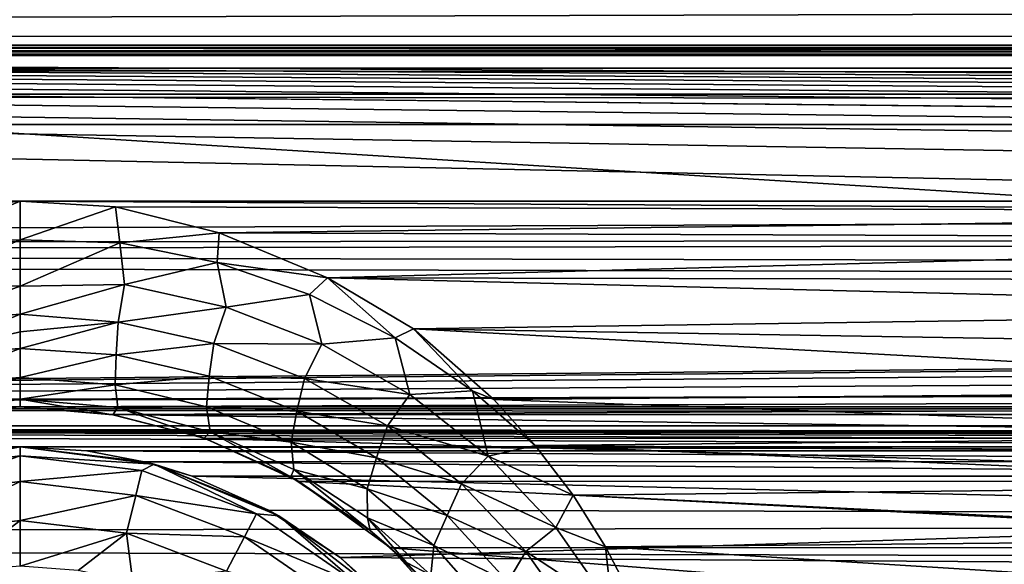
# Model space of a CAD drawing. Header units: metres. Extents: x -95 to 103, y -12 to 12.
# Tile 96 of 256: x -79.2 to -76.73, y 8.14 to 9.51. Entities that reach past the tile are written whole.
import ezdxf

# ---------------------------------------------------------------- set-up
doc = ezdxf.new("R2010")
doc.units = ezdxf.units.M
doc.layers.add('solid_P74500', color=7, linetype='CONTINUOUS')
doc.layers.add('solid_P74500_01', color=7, linetype='CONTINUOUS')

msp = doc.modelspace()

# ---------------------------------------------------------------- linework, layer by layer
at = {"layer": 'solid_P74500'}
for points in [[(92.5, 10.0152, -7.478519), (-94.018356, 9.477332, -8.150471), (-94.018356, 10.085306, -7.38489)], [(92.5, 10.0152, -7.478519), (92.5, 9.409225, -8.228889), (-94.018356, 9.477332, -8.150471)], [(92.5, 9.169497, 8.495161), (92.5, 9.793223, 7.7681), (-94.018356, 9.577682, 8.03231)], [(-12.2, 5.05, 0.5), (-11.7, 9.776363, 0.5), (-88, 9.776363, 0.5)], [(-12.2, 5.05, 0.5), (-88, 9.776363, 0.5), (-88, 5.05, 0.5)], [(92.5, 9.169497, 8.495161), (-94.018356, 9.577682, 8.03231), (-94.018356, 8.920666, 8.756239)], [(-86.199997, 9.423205, -4.3), (-87.224998, 9.55, -4.3), (-12.775, 9.55, -4.3)], [(-86.199997, 9.423205, -4.3), (-12.775, 9.55, -4.3), (-13.8, 9.423205, -4.3)], [(-74.200005, 9.057376, -8.614751), (-79.200005, 9.057376, -8.614751), (-94.018356, 9.477332, -8.150471)], [(-84.200005, 9.057376, -8.614751), (-94.018356, 9.477332, -8.150471), (-79.200005, 9.057376, -8.614751)], [(-69.200005, 9.057376, -8.614751), (-74.200005, 9.057376, -8.614751), (-94.018356, 9.477332, -8.150471)], [(-64.200005, 9.057376, -8.614751), (-69.200005, 9.057376, -8.614751), (-94.018356, 9.477332, -8.150471)], [(-59.200005, 9.057376, -8.614751), (-64.200005, 9.057376, -8.614751), (-94.018356, 9.477332, -8.150471)], [(-54.200005, 9.057376, -8.614751), (-59.200005, 9.057376, -8.614751), (-94.018356, 9.477332, -8.150471)], [(-49.200005, 9.057376, -8.614751), (-54.200005, 9.057376, -8.614751), (-94.018356, 9.477332, -8.150471)], [(-44.200005, 9.057376, -8.614751), (-49.200005, 9.057376, -8.614751), (-94.018356, 9.477332, -8.150471)], [(-39.200005, 9.057376, -8.614751), (-44.200005, 9.057376, -8.614751), (-94.018356, 9.477332, -8.150471)], [(-34.200005, 9.057376, -8.614751), (-39.200005, 9.057376, -8.614751), (-94.018356, 9.477332, -8.150471)], [(-29.200006, 9.057376, -8.614751), (-34.200005, 9.057376, -8.614751), (-94.018356, 9.477332, -8.150471)], [(-24.200006, 9.057376, -8.614751), (-29.200006, 9.057376, -8.614751), (-94.018356, 9.477332, -8.150471)], [(-19.200006, 9.057376, -8.614751), (-24.200006, 9.057376, -8.614751), (-94.018356, 9.477332, -8.150471)], [(-86.199997, 9.44173, -4.343083), (-13.8, 9.443185, -4.348236), (-13.8, 9.45, -4.4)], [(-86.199997, 9.45, -4.4), (-86.199997, 9.44173, -4.343083), (-13.8, 9.45, -4.4)], [(-86.199997, 9.45, -5), (-86.199997, 9.45, -4.4), (-13.8, 9.45, -4.4)], [(-13.8, 9.45, -5), (-86.199997, 9.45, -5), (-13.8, 9.45, -4.4)], [(-13.8, 9.434836, -5.076392), (-86.199997, 9.434776, -5.076537), (-86.199997, 9.45, -5)], [(-13.8, 9.434836, -5.076392), (-86.199997, 9.45, -5), (-13.8, 9.45, -5)], [(-13.8, 9.443185, -4.348236), (-86.199997, 9.423205, -4.3), (-13.8, 9.423205, -4.3)], [(-86.199997, 9.44173, -4.343083), (-86.199997, 9.423205, -4.3), (-13.8, 9.443185, -4.348236)], [(-13.8, 9.391477, -5.141366), (-86.199997, 9.434776, -5.076537), (-13.8, 9.434836, -5.076392)], [(-13.8, 9.391477, -5.141366), (-86.199997, 9.391366, -5.141477), (-86.199997, 9.434776, -5.076537)], [(-13.8, 9.391477, -5.141366), (-13.8, 9.326537, -5.184776), (-86.199997, 9.391366, -5.141477)], [(-13.8, 9.326537, -5.184776), (-86.199997, 9.326391, -5.184836), (-86.199997, 9.391366, -5.141477)], [(-13.8, 9.326537, -5.184776), (-13.8, 9.25, -5.2), (-86.199997, 9.326391, -5.184836)], [(-13.8, 9.25, -5.2), (-86.199997, 9.25, -5.2), (-86.199997, 9.326391, -5.184836)], [(-13.8, 9.25, -5.2), (-86.995445, 8.535221, -5.2), (-86.199997, 9.25, -5.2)], [(-13.8, 9.25, -5.2), (-13.566045, 9.214799, -5.2), (-86.995445, 8.535221, -5.2)], [(-13.566045, 9.214799, -5.2), (-13.35684, 9.115801, -5.2), (-86.995445, 8.535221, -5.2)], [(92.5, 8.487373, 9.175829), (92.5, 9.169497, 8.495161), (-94.018356, 8.920666, 8.756239)], [(-84.199997, 8.54, -7.701844), (92.5, 9.145422, -6.971025), (-92.5, 8.940191, -7.233159)], [(-74.199997, 8.54, -7.701844), (92.5, 9.145422, -6.971025), (-79.199997, 8.54, -7.701844)], [(-13.35684, 9.115801, -5.2), (-13.185196, 8.961563, -5.2), (-86.995445, 8.535221, -5.2)], [(-84.200005, 9.057376, -8.614751), (-79.200005, 9.057376, -8.614751), (-79.493057, 9.02928, -8.644195)], [(-79.451721, 8.951935, -8.698801), (-79.493057, 9.02928, -8.644195), (-79.200005, 9.057376, -8.614751)], [(-79.199982, 8.960335, -8.682782), (-79.451721, 8.951935, -8.698801), (-79.200005, 9.057376, -8.614751)], [(-74.493057, 9.02928, -8.644195), (-78.960747, 9.043484, -8.629334), (-79.200005, 9.057376, -8.614751)], [(-79.199982, 8.960335, -8.682782), (-79.200005, 9.057376, -8.614751), (-78.960747, 9.043484, -8.629334)], [(-74.200005, 9.057376, -8.614751), (-74.493057, 9.02928, -8.644195), (-79.200005, 9.057376, -8.614751)], [(-78.949501, 8.952705, -8.698201), (-79.199982, 8.960335, -8.682782), (-78.960747, 9.043484, -8.629334)], [(-74.493057, 9.02928, -8.644195), (-78.700356, 8.978143, -8.697296), (-78.960747, 9.043484, -8.629334)], [(-78.949501, 8.952705, -8.698201), (-78.960747, 9.043484, -8.629334), (-78.700356, 8.978143, -8.697296)], [(-74.493057, 9.02928, -8.644195), (-74.756615, 8.963315, -8.712577), (-78.700356, 8.978143, -8.697296)], [(-13.185196, 8.961563, -5.2), (-13.064476, 8.764095, -5.2), (-86.995445, 8.535221, -5.2)], [(-79.461746, 8.847548, -8.731838), (-79.451721, 8.951935, -8.698801), (-79.199982, 8.960335, -8.682782)], [(-79.199982, 8.960335, -8.682782), (-79.199966, 8.843924, -8.707972), (-79.461746, 8.847548, -8.731838)], [(-78.949501, 8.952705, -8.698201), (-79.199966, 8.843924, -8.707972), (-79.199982, 8.960335, -8.682782)], [(-78.949501, 8.952705, -8.698201), (-78.700356, 8.978143, -8.697296), (-78.705162, 8.903148, -8.754843)], [(-78.705162, 8.903148, -8.754843), (-78.700356, 8.978143, -8.697296), (-78.427826, 8.864437, -8.813158)], [(-74.756615, 8.963315, -8.712577), (-78.427826, 8.864437, -8.813158), (-78.700356, 8.978143, -8.697296)], [(-74.756615, 8.963315, -8.712577), (-74.99247, 8.857634, -8.819996), (-78.427826, 8.864437, -8.813158)], [(-78.949501, 8.952705, -8.698201), (-78.938171, 8.848036, -8.731714), (-79.199966, 8.843924, -8.707972)], [(-78.949501, 8.952705, -8.698201), (-78.705162, 8.903148, -8.754843), (-78.938171, 8.848036, -8.731714)], [(92.5, 8.487373, 9.175829), (-94.018356, 8.920666, 8.756239), (-94.018356, 8.209083, 9.426609)], [(-78.705162, 8.903148, -8.754843), (-78.682831, 8.790976, -8.803505), (-78.938171, 8.848036, -8.731714)], [(-78.705162, 8.903148, -8.754843), (-78.427826, 8.864437, -8.813158), (-78.473045, 8.822479, -8.843252)], [(-78.705162, 8.903148, -8.754843), (-78.473045, 8.822479, -8.843252), (-78.682831, 8.790976, -8.803505)], [(-78.473045, 8.822479, -8.843252), (-78.427826, 8.864437, -8.813158), (-78.257988, 8.713788, -8.956596)], [(-75.115219, 8.781263, -8.896033), (-78.21125, 8.735947, -8.940538), (-78.427826, 8.864437, -8.813158)], [(-78.257988, 8.713788, -8.956596), (-78.427826, 8.864437, -8.813158), (-78.21125, 8.735947, -8.940538)], [(-74.99247, 8.857634, -8.819996), (-75.115219, 8.781263, -8.896033), (-78.427826, 8.864437, -8.813158)], [(-79.446915, 8.752792, -8.725297), (-79.461746, 8.847548, -8.731838), (-79.199966, 8.843924, -8.707972)], [(-79.199966, 8.843924, -8.707972), (-79.199959, 8.772922, -8.700407), (-79.446915, 8.752792, -8.725297)], [(-78.938171, 8.848036, -8.731714), (-79.199959, 8.772922, -8.700407), (-79.199966, 8.843924, -8.707972)], [(-78.938171, 8.848036, -8.731714), (-78.953758, 8.752831, -8.725092), (-79.199959, 8.772922, -8.700407)], [(-78.938171, 8.848036, -8.731714), (-78.682831, 8.790976, -8.803505), (-78.953758, 8.752831, -8.725092)], [(-78.473045, 8.822479, -8.843252), (-78.441589, 8.697452, -8.914131), (-78.682831, 8.790976, -8.803505)], [(-78.473045, 8.822479, -8.843252), (-78.257988, 8.713788, -8.956596), (-78.441589, 8.697452, -8.914131)], [(-78.682831, 8.790976, -8.803505), (-78.713203, 8.699433, -8.797652), (-78.953758, 8.752831, -8.725092)], [(-78.682831, 8.790976, -8.803505), (-78.441589, 8.697452, -8.914131), (-78.713203, 8.699433, -8.797652)], [(-13.064476, 8.764095, -5.2), (-13.004552, 8.535221, -5.2), (-86.995445, 8.535221, -5.2)], [(-79.441643, 8.671274, -8.694287), (-79.446915, 8.752792, -8.725297), (-79.199959, 8.772922, -8.700407)], [(-79.199959, 8.728601, -8.686563), (-79.441643, 8.671274, -8.694287), (-79.199959, 8.772922, -8.700407)], [(-78.953758, 8.752831, -8.725092), (-79.199959, 8.728601, -8.686563), (-79.199959, 8.772922, -8.700407)], [(-75.115219, 8.781263, -8.896033), (-75.243202, 8.687765, -8.987366), (-78.21125, 8.735947, -8.940538)], [(-78.953758, 8.752831, -8.725092), (-79.199951, 8.687284, -8.666237), (-79.199959, 8.728601, -8.686563)], [(-78.959221, 8.671343, -8.694014), (-79.199951, 8.687284, -8.666237), (-78.953758, 8.752831, -8.725092)], [(-78.959221, 8.671343, -8.694014), (-78.953758, 8.752831, -8.725092), (-78.713203, 8.699433, -8.797652)], [(-79.199959, 8.728601, -8.686563), (-79.199951, 8.687284, -8.666237), (-79.441643, 8.671274, -8.694287)], [(-78.257988, 8.713788, -8.956596), (-78.220764, 8.57114, -9.053757), (-78.441589, 8.697452, -8.914131)], [(-78.257988, 8.713788, -8.956596), (-78.21125, 8.735947, -8.940538), (-78.06295, 8.580557, -9.088383)], [(-78.257988, 8.713788, -8.956596), (-78.06295, 8.580557, -9.088383), (-78.220764, 8.57114, -9.053757)], [(-75.366447, 8.581667, -9.088729), (-78.009827, 8.558819, -9.110249), (-78.21125, 8.735947, -8.940538)], [(-78.06295, 8.580557, -9.088383), (-78.21125, 8.735947, -8.940538), (-78.009827, 8.558819, -9.110249)], [(-75.243202, 8.687765, -8.987366), (-75.366447, 8.581667, -9.088729), (-78.21125, 8.735947, -8.940538)], [(-78.72506, 8.617503, -8.770029), (-78.959221, 8.671343, -8.694014), (-78.713203, 8.699433, -8.797652)], [(-78.72506, 8.617503, -8.770029), (-78.713203, 8.699433, -8.797652), (-78.485458, 8.611586, -8.909285)], [(-78.441589, 8.697452, -8.914131), (-78.485458, 8.611586, -8.909285), (-78.713203, 8.699433, -8.797652)], [(-78.441589, 8.697452, -8.914131), (-78.220764, 8.57114, -9.053757), (-78.485458, 8.611586, -8.909285)], [(-79.439163, 8.595643, -8.634041), (-79.441643, 8.671274, -8.694287), (-79.199951, 8.687284, -8.666237)], [(-79.199959, 8.614271, -8.605644), (-79.439163, 8.595643, -8.634041), (-79.199951, 8.687284, -8.666237)], [(-78.959221, 8.671343, -8.694014), (-79.199959, 8.614271, -8.605644), (-79.199951, 8.687284, -8.666237)], [(-78.961632, 8.595754, -8.633754), (-79.199959, 8.614271, -8.605644), (-78.959221, 8.671343, -8.694014)], [(-78.961632, 8.595754, -8.633754), (-78.959221, 8.671343, -8.694014), (-78.72506, 8.617503, -8.770029)], [(-79.445946, 8.538467, -8.544914), (-79.439163, 8.595643, -8.634041), (-79.199959, 8.614271, -8.605644)], [(-79.199966, 8.559706, -8.514988), (-79.445946, 8.538467, -8.544914), (-79.199959, 8.614271, -8.605644)], [(-78.961632, 8.595754, -8.633754), (-79.199966, 8.559706, -8.514988), (-79.199959, 8.614271, -8.605644)], [(-78.961632, 8.595754, -8.633754), (-78.72506, 8.617503, -8.770029), (-78.732178, 8.540157, -8.71243)], [(-78.732178, 8.540157, -8.71243), (-78.72506, 8.617503, -8.770029), (-78.504845, 8.529674, -8.886116)], [(-78.504845, 8.529674, -8.886116), (-78.72506, 8.617503, -8.770029), (-78.485458, 8.611586, -8.909285)], [(-78.961632, 8.595754, -8.633754), (-78.954803, 8.538644, -8.544617), (-79.199966, 8.559706, -8.514988)], [(-78.961632, 8.595754, -8.633754), (-78.732178, 8.540157, -8.71243), (-78.954803, 8.538644, -8.544617)], [(-78.504845, 8.529674, -8.886116), (-78.485458, 8.611586, -8.909285), (-78.276642, 8.492581, -9.04997)], [(-78.220764, 8.57114, -9.053757), (-78.276642, 8.492581, -9.04997), (-78.485458, 8.611586, -8.909285)], [(-78.220764, 8.57114, -9.053757), (-78.02417, 8.416284, -9.21362), (-78.276642, 8.492581, -9.04997)], [(-78.06295, 8.580557, -9.088383), (-78.02417, 8.416284, -9.21362), (-78.220764, 8.57114, -9.053757)], [(-78.06295, 8.580557, -9.088383), (-78.009827, 8.558819, -9.110249), (-77.906006, 8.443342, -9.217374)], [(-78.06295, 8.580557, -9.088383), (-77.906006, 8.443342, -9.217374), (-78.02417, 8.416284, -9.21362)], [(-75.366447, 8.581667, -9.088729), (-75.475739, 8.467224, -9.19544), (-78.009827, 8.558819, -9.110249)], [(-83.969208, 8.520817, -7.723062), (-79.199997, 8.54, -7.701844), (-84.199997, 8.54, -7.701844)], [(-83.969208, 8.520817, -7.723062), (-79.429855, 8.520978, -7.722884), (-79.199997, 8.54, -7.701844)], [(-79.199966, 8.559706, -8.514988), (-79.432388, 8.520578, -8.433332), (-79.445946, 8.538467, -8.544914)], [(-79.199966, 8.559706, -8.514988), (-79.199997, 8.54, -8.407997), (-79.432388, 8.520578, -8.433332)], [(-79.432388, 8.520578, -8.433332), (-79.199997, 8.54, -8.407997), (-79.429855, 8.520978, -7.722884)], [(-79.199997, 8.54, -8.407997), (-79.199997, 8.54, -7.701844), (-79.429855, 8.520978, -7.722884)], [(-78.967064, 8.520485, -8.43343), (-79.199997, 8.54, -8.407997), (-79.199966, 8.559706, -8.514988)], [(-74.199997, 8.54, -7.701844), (-79.199997, 8.54, -7.701844), (-78.969208, 8.520817, -7.723062)], [(-78.967064, 8.520485, -8.43343), (-78.969208, 8.520817, -7.723062), (-79.199997, 8.54, -7.701844)], [(-78.967064, 8.520485, -8.43343), (-79.199997, 8.54, -7.701844), (-79.199997, 8.54, -8.407997)], [(-78.954803, 8.538644, -8.544617), (-78.967064, 8.520485, -8.43343), (-79.199966, 8.559706, -8.514988)], [(-74.429855, 8.520978, -7.722884), (-74.199997, 8.54, -7.701844), (-78.969208, 8.520817, -7.723062)], [(-78.732178, 8.540157, -8.71243), (-78.722626, 8.477684, -8.627227), (-78.954803, 8.538644, -8.544617)], [(-78.732178, 8.540157, -8.71243), (-78.504845, 8.529674, -8.886116), (-78.519295, 8.451239, -8.831435)], [(-78.732178, 8.540157, -8.71243), (-78.519295, 8.451239, -8.831435), (-78.722626, 8.477684, -8.627227)], [(-75.475739, 8.467224, -9.19544), (-77.906006, 8.443342, -9.217374), (-78.009827, 8.558819, -9.110249)], [(-87, 8.49261, -5.204592), (-86.995445, 8.535221, -5.2), (-13, 8.492611, -5.204592)], [(-86.995445, 8.535221, -5.2), (-13.004552, 8.535221, -5.2), (-13, 8.492611, -5.204592)], [(-74.663185, 8.461158, -7.788376), (-74.429855, 8.520978, -7.722884), (-78.969208, 8.520817, -7.723062)], [(-74.663185, 8.461158, -7.788376), (-78.969208, 8.520817, -7.723062), (-78.73526, 8.460627, -7.788954)], [(-78.738144, 8.461623, -8.506862), (-78.73526, 8.460627, -7.788954), (-78.969208, 8.520817, -7.723062)], [(-78.738144, 8.461623, -8.506862), (-78.969208, 8.520817, -7.723062), (-78.967064, 8.520485, -8.43343)], [(-78.954803, 8.538644, -8.544617), (-78.738144, 8.461623, -8.506862), (-78.967064, 8.520485, -8.43343)], [(-78.954803, 8.538644, -8.544617), (-78.722626, 8.477684, -8.627227), (-78.738144, 8.461623, -8.506862)], [(-78.519295, 8.451239, -8.831435), (-78.504845, 8.529674, -8.886116), (-78.304352, 8.411588, -9.031435)], [(-78.304352, 8.411588, -9.031435), (-78.504845, 8.529674, -8.886116), (-78.276642, 8.492581, -9.04997)], [(-44.200001, 8.44, -5.224123), (-87, 8.49261, -5.204592), (-13, 8.492611, -5.204592)], [(-87, 8.49261, -5.204592), (-79.199997, 8.44, -5.224123), (-84.199997, 8.44, -5.224123)], [(-87, 8.49261, -5.204592), (-74.199997, 8.44, -5.224123), (-79.199997, 8.44, -5.224123)], [(-87, 8.49261, -5.204592), (-69.199997, 8.44, -5.224123), (-74.199997, 8.44, -5.224123)], [(-87, 8.49261, -5.204592), (-64.199997, 8.44, -5.224123), (-69.199997, 8.44, -5.224123)], [(-87, 8.49261, -5.204592), (-59.200001, 8.44, -5.224123), (-64.199997, 8.44, -5.224123)], [(-87, 8.49261, -5.204592), (-54.200001, 8.44, -5.224123), (-59.200001, 8.44, -5.224123)], [(-87, 8.49261, -5.204592), (-49.200001, 8.44, -5.224123), (-54.200001, 8.44, -5.224123)], [(-87, 8.49261, -5.204592), (-44.200001, 8.44, -5.224123), (-49.200001, 8.44, -5.224123)], [(-78.304352, 8.411588, -9.031435), (-78.276642, 8.492581, -9.04997), (-78.090515, 8.34636, -9.210852)], [(-78.02417, 8.416284, -9.21362), (-78.090515, 8.34636, -9.210852), (-78.276642, 8.492581, -9.04997)], [(92.5, 7.752533, 9.805175), (92.5, 8.487373, 9.175829), (-94.018356, 8.209083, 9.426609)], [(-78.722626, 8.477684, -8.627227), (-78.520088, 8.363814, -8.627802), (-78.738144, 8.461623, -8.506862)], [(-78.722626, 8.477684, -8.627227), (-78.512047, 8.382983, -8.75055), (-78.520088, 8.363814, -8.627802)], [(-78.519295, 8.451239, -8.831435), (-78.512047, 8.382983, -8.75055), (-78.722626, 8.477684, -8.627227)], [(-75.475739, 8.467224, -9.19544), (-75.512749, 8.422978, -9.235986), (-77.906006, 8.443342, -9.217374)], [(-78.520088, 8.363814, -8.627802), (-78.73526, 8.460627, -7.788954), (-78.738144, 8.461623, -8.506862)], [(-74.89901, 8.353099, -7.904159), (-74.663185, 8.461158, -7.788376), (-78.73526, 8.460627, -7.788954)], [(-74.89901, 8.353099, -7.904159), (-78.73526, 8.460627, -7.788954), (-78.499878, 8.352461, -7.904833)], [(-78.520088, 8.363814, -8.627802), (-78.499878, 8.352461, -7.904833), (-78.73526, 8.460627, -7.788954)], [(-78.519295, 8.451239, -8.831435), (-78.304352, 8.411588, -9.031435), (-78.327904, 8.333687, -8.979209)], [(-78.519295, 8.451239, -8.831435), (-78.327904, 8.333687, -8.979209), (-78.512047, 8.382983, -8.75055)], [(-78.02417, 8.416284, -9.21362), (-77.906006, 8.443342, -9.217374), (-77.810066, 8.317733, -9.33088)], [(-75.574173, 8.342347, -9.30888), (-77.810066, 8.317733, -9.33088), (-77.906006, 8.443342, -9.217374)], [(-75.512749, 8.422978, -9.235986), (-75.574173, 8.342347, -9.30888), (-77.906006, 8.443342, -9.217374)], [(-79.199997, 8.44, -5.224123), (-79.364891, 8.429509, -5.230221), (-84.199997, 8.44, -5.224123)], [(-79.536469, 8.395703, -11.5), (-79.364891, 8.429509, -5.230221), (-79.199997, 8.44, -5.224123)], [(-79.536469, 8.395703, -11.5), (-79.199997, 8.44, -5.224123), (-79.199997, 8.44, -11.5)], [(-79.505669, 8.380139, -11.614588), (-79.536469, 8.395703, -11.5), (-79.199997, 8.44, -11.5)], [(-79.199997, 8.417253, -11.614588), (-79.505669, 8.380139, -11.614588), (-79.199997, 8.44, -11.5)], [(-79.490105, 8.316991, -11.712049), (-79.505669, 8.380139, -11.614588), (-79.199997, 8.417253, -11.614588)], [(-79.490105, 8.316991, -11.712049), (-79.199997, 8.417253, -11.614588), (-79.199997, 8.352216, -11.712049)], [(-74.364891, 8.429509, -5.230221), (-79.032898, 8.429217, -5.230403), (-79.199997, 8.44, -5.224123)], [(-79.199997, 8.44, -11.5), (-79.199997, 8.44, -5.224123), (-79.032898, 8.429217, -5.230403)], [(-74.199997, 8.44, -5.224123), (-74.364891, 8.429509, -5.230221), (-79.199997, 8.44, -5.224123)], [(-79.199997, 8.44, -11.5), (-79.032898, 8.429217, -5.230403), (-78.88903, 8.402259, -5.250598)], [(-78.863533, 8.395703, -11.5), (-79.199997, 8.44, -11.5), (-78.88903, 8.402259, -5.250598)], [(-78.863533, 8.395703, -11.5), (-79.199997, 8.417253, -11.614588), (-79.199997, 8.44, -11.5)], [(-78.894333, 8.380139, -11.614588), (-79.199997, 8.352216, -11.712049), (-79.199997, 8.417253, -11.614588)], [(-78.863533, 8.395703, -11.5), (-78.894333, 8.380139, -11.614588), (-79.199997, 8.417253, -11.614588)], [(-74.364891, 8.429509, -5.230221), (-74.509514, 8.402635, -5.250264), (-79.032898, 8.429217, -5.230403)], [(-74.509514, 8.402635, -5.250264), (-78.88903, 8.402259, -5.250598), (-79.032898, 8.429217, -5.230403)], [(-78.02417, 8.416284, -9.21362), (-77.853996, 8.236588, -9.38695), (-78.090515, 8.34636, -9.210852)], [(-78.02417, 8.416284, -9.21362), (-77.810066, 8.317733, -9.33088), (-77.853996, 8.236588, -9.38695)], [(-78.863533, 8.395703, -11.5), (-78.60643, 8.270952, -11.614588), (-78.894333, 8.380139, -11.614588)], [(-74.509514, 8.402635, -5.250264), (-74.63176, 8.366207, -5.293069), (-78.88903, 8.402259, -5.250598)], [(-78.88903, 8.402259, -5.250598), (-74.63176, 8.366207, -5.293069), (-78.768242, 8.366207, -5.293069)], [(-78.863533, 8.395703, -11.5), (-78.88903, 8.402259, -5.250598), (-78.768242, 8.366207, -5.293069)], [(-78.863533, 8.395703, -11.5), (-78.768242, 8.366207, -5.293069), (-78.575996, 8.280447, -5.426181)], [(-78.863533, 8.395703, -11.5), (-78.575996, 8.280447, -5.426181), (-78.550003, 8.265833, -11.5)], [(-78.863533, 8.395703, -11.5), (-78.550003, 8.265833, -11.5), (-78.60643, 8.270952, -11.614588)], [(-78.327904, 8.333687, -8.979209), (-78.304352, 8.411588, -9.031435), (-78.126923, 8.267343, -9.196733)], [(-78.126923, 8.267343, -9.196733), (-78.304352, 8.411588, -9.031435), (-78.090515, 8.34636, -9.210852)], [(-78.894333, 8.380139, -11.614588), (-78.909897, 8.316991, -11.712049), (-79.199997, 8.352216, -11.712049)], [(-78.894333, 8.380139, -11.614588), (-78.60643, 8.270952, -11.614588), (-78.909897, 8.316991, -11.712049)], [(-78.512047, 8.382983, -8.75055), (-78.32048, 8.229239, -8.787727), (-78.520088, 8.363814, -8.627802)], [(-78.512047, 8.382983, -8.75055), (-78.326813, 8.260994, -8.901955), (-78.32048, 8.229239, -8.787727)], [(-78.327904, 8.333687, -8.979209), (-78.326813, 8.260994, -8.901955), (-78.512047, 8.382983, -8.75055)], [(-79.490105, 8.316991, -11.712049), (-79.199997, 8.352216, -11.712049), (-79.466789, 8.222411, -11.777164)], [(-79.199997, 8.352216, -11.712049), (-79.199997, 8.254805, -11.777164), (-79.466789, 8.222411, -11.777164)], [(-78.909897, 8.316991, -11.712049), (-79.199997, 8.254805, -11.777164), (-79.199997, 8.352216, -11.712049)], [(-78.768242, 8.366207, -5.293069), (-74.63176, 8.366207, -5.293069), (-74.838211, 8.272575, -5.438244)], [(-78.575996, 8.280447, -5.426181), (-78.768242, 8.366207, -5.293069), (-74.838211, 8.272575, -5.438244)], [(-78.32048, 8.229239, -8.787727), (-78.499878, 8.352461, -7.904833), (-78.520088, 8.363814, -8.627802)], [(-75.130051, 8.186581, -8.076503), (-74.89901, 8.353099, -7.904159), (-78.499878, 8.352461, -7.904833)], [(-75.130051, 8.186581, -8.076503), (-78.499878, 8.352461, -7.904833), (-78.269226, 8.185938, -8.077154)], [(-78.32048, 8.229239, -8.787727), (-78.269226, 8.185938, -8.077154), (-78.499878, 8.352461, -7.904833)], [(-78.126923, 8.267343, -9.196733), (-78.090515, 8.34636, -9.210852), (-77.929268, 8.176402, -9.385122)], [(-77.853996, 8.236588, -9.38695), (-77.929268, 8.176402, -9.385122), (-78.090515, 8.34636, -9.210852)], [(-75.574173, 8.342347, -9.30888), (-75.661537, 8.207409, -9.428066), (-77.810066, 8.317733, -9.33088)], [(-78.909897, 8.316991, -11.712049), (-78.933212, 8.222411, -11.777164), (-79.199997, 8.254805, -11.777164)], [(-78.909897, 8.316991, -11.712049), (-78.636658, 8.213364, -11.712049), (-78.933212, 8.222411, -11.777164)], [(-78.60643, 8.270952, -11.614588), (-78.636658, 8.213364, -11.712049), (-78.909897, 8.316991, -11.712049)], [(-78.327904, 8.333687, -8.979209), (-78.126923, 8.267343, -9.196733), (-78.160393, 8.191937, -9.146291)], [(-78.327904, 8.333687, -8.979209), (-78.160393, 8.191937, -9.146291), (-78.326813, 8.260994, -8.901955)], [(-77.853996, 8.236588, -9.38695), (-77.810066, 8.317733, -9.33088), (-77.728516, 8.18801, -9.444919)], [(-75.661537, 8.207409, -9.428066), (-77.728516, 8.18801, -9.444919), (-77.810066, 8.317733, -9.33088)], [(-78.60643, 8.270952, -11.614588), (-78.353027, 8.096038, -11.614588), (-78.636658, 8.213364, -11.712049)], [(-78.550003, 8.265833, -11.5), (-78.353027, 8.096038, -11.614588), (-78.60643, 8.270952, -11.614588)], [(-78.395798, 8.161398, -5.603641), (-78.575996, 8.280447, -5.426181), (-74.838211, 8.272575, -5.438244)], [(-78.550003, 8.265833, -11.5), (-78.575996, 8.280447, -5.426181), (-78.395798, 8.161398, -5.603641)], [(-78.395798, 8.161398, -5.603641), (-74.838211, 8.272575, -5.438244), (-75.031166, 8.13967, -5.635225)], [(-78.160393, 8.191937, -9.146291), (-78.126923, 8.267343, -9.196733), (-77.974449, 8.100428, -9.375034)], [(-77.974449, 8.100428, -9.375034), (-78.126923, 8.267343, -9.196733), (-77.929268, 8.176402, -9.385122)], [(-79.466789, 8.222411, -11.777164), (-79.199997, 8.254805, -11.777164), (-79.370331, 8.125382, -11.8)], [(-79.199997, 8.254805, -11.777164), (-79.199997, 8.14, -11.8), (-79.370331, 8.125382, -11.8)], [(-78.933212, 8.222411, -11.777164), (-79.199997, 8.14, -11.8), (-79.199997, 8.254805, -11.777164)], [(-78.550003, 8.265833, -11.5), (-78.395798, 8.161398, -5.603641), (-78.280762, 8.059238, -11.5)], [(-78.550003, 8.265833, -11.5), (-78.280762, 8.059238, -11.5), (-78.353027, 8.096038, -11.614588)], [(-78.326813, 8.260994, -8.901955), (-78.228973, 8.14852, -8.881587), (-78.32048, 8.229239, -8.787727)], [(-78.326813, 8.260994, -8.901955), (-78.167862, 8.116902, -9.071674), (-78.228973, 8.14852, -8.881587)], [(-78.160393, 8.191937, -9.146291), (-78.167862, 8.116902, -9.071674), (-78.326813, 8.260994, -8.901955)], [(-78.933212, 8.222411, -11.777164), (-79.054955, 8.12864, -11.8), (-79.199997, 8.14, -11.8)], [(-78.933212, 8.222411, -11.777164), (-78.917511, 8.099016, -11.8), (-79.054955, 8.12864, -11.8)], [(-78.933212, 8.222411, -11.777164), (-78.681923, 8.12711, -11.777164), (-78.917511, 8.099016, -11.8)], [(-78.636658, 8.213364, -11.712049), (-78.681923, 8.12711, -11.777164), (-78.933212, 8.222411, -11.777164)], [(-78.228973, 8.14852, -8.881587), (-78.269226, 8.185938, -8.077154), (-78.32048, 8.229239, -8.787727)], [(-77.853996, 8.236588, -9.38695), (-77.711868, 8.035035, -9.568677), (-77.929268, 8.176402, -9.385122)], [(-77.853996, 8.236588, -9.38695), (-77.728516, 8.18801, -9.444919), (-77.711868, 8.035035, -9.568677)], [(92.5, 7.752533, 9.805175), (-94.018356, 8.209083, 9.426609), (-94.018356, 7.447287, 10.039319)], [(-78.636658, 8.213364, -11.712049), (-78.396156, 8.047357, -11.712049), (-78.681923, 8.12711, -11.777164)], [(-78.353027, 8.096038, -11.614588), (-78.396156, 8.047357, -11.712049), (-78.636658, 8.213364, -11.712049)], [(-75.661537, 8.207409, -9.428066), (-75.735619, 8.064089, -9.550941), (-77.728516, 8.18801, -9.444919)], [(-75.338188, 7.955187, -8.304517), (-75.130051, 8.186581, -8.076503), (-78.269226, 8.185938, -8.077154)], [(-75.338188, 7.955187, -8.304517), (-78.269226, 8.185938, -8.077154), (-78.061371, 7.95457, -8.305107)], [(-78.064331, 7.958691, -9.092649), (-78.061371, 7.95457, -8.305107), (-78.269226, 8.185938, -8.077154)], [(-78.143059, 8.058084, -8.982758), (-78.269226, 8.185938, -8.077154), (-78.228973, 8.14852, -8.881587)], [(-78.064331, 7.958691, -9.092649), (-78.269226, 8.185938, -8.077154), (-78.143059, 8.058084, -8.982758)], [(-78.160393, 8.191937, -9.146291), (-78.017944, 8.029526, -9.32572), (-78.167862, 8.116902, -9.071674)], [(-78.160393, 8.191937, -9.146291), (-77.974449, 8.100428, -9.375034), (-78.017944, 8.029526, -9.32572)], [(-77.974449, 8.100428, -9.375034), (-77.929268, 8.176402, -9.385122), (-77.794556, 7.985523, -9.567693)], [(-77.711868, 8.035035, -9.568677), (-77.794556, 7.985523, -9.567693), (-77.929268, 8.176402, -9.385122)], [(-75.735619, 8.064089, -9.550941), (-77.657784, 8.05173, -9.561361), (-77.728516, 8.18801, -9.444919)], [(-77.711868, 8.035035, -9.568677), (-77.728516, 8.18801, -9.444919), (-77.657784, 8.05173, -9.561361)], [(-78.228165, 8.003443, -5.827108), (-78.395798, 8.161398, -5.603641), (-75.031166, 8.13967, -5.635225)], [(-78.280762, 8.059238, -11.5), (-78.395798, 8.161398, -5.603641), (-78.228165, 8.003443, -5.827108)], [(-78.167862, 8.116902, -9.071674), (-78.143059, 8.058084, -8.982758), (-78.228973, 8.14852, -8.881587)]]:
    msp.add_3dface(points, dxfattribs=at)
at = {"layer": 'solid_P74500_01'}
for points in [[(-90.699997, 9.904712, -5.843516), (92.5, 9.145422, -6.971025), (92.5, 10.103848, -5.491487)], [(-92.5, 8.940191, 7.233159), (-92.5, 9.904712, 5.843516), (92.5, 9.641595, 6.268019)], [(-90.699997, 9.904712, -5.843516), (-92.5, 8.940191, -7.233159), (92.5, 9.145422, -6.971025)], [(-92.5, 8.940191, 7.233159), (92.5, 9.641595, 6.268019), (92.5, 8.572252, 7.665731)], [(-19.200006, 9.057376, -8.614751), (-94.018356, 9.477332, -8.150471), (92.5, 9.409225, -8.228889)], [(-84.199997, 8.54, -7.701844), (-79.199997, 8.54, -7.701844), (92.5, 9.145422, -6.971025)], [(-92.5, 7.788958, 8.459974), (-92.5, 8.940191, 7.233159), (92.5, 8.572252, 7.665731)], [(-92.5, 7.788958, 8.459974), (92.5, 8.572252, 7.665731), (92.5, 7.29035, 8.893468)]]:
    msp.add_3dface(points, dxfattribs=at)

doc.saveas('drawing.dxf')
